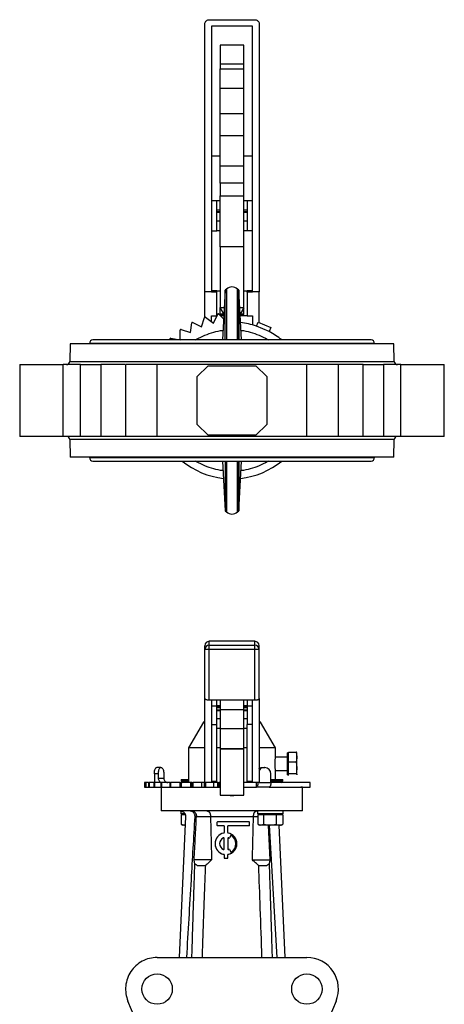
# Model space of a CAD drawing. Header units: millimetres. Extents: x 438 to 1493, y -117 to 773.
# Tile 6 of 26: x 797 to 993, y 321 to 773. Entities that reach past the tile are written whole.
import ezdxf

# ---------------------------------------------------------------- set-up
doc = ezdxf.new("R2010")
doc.units = ezdxf.units.MM

msp = doc.modelspace()

# ---------------------------------------------------------------- linework, layer by layer
at = {"color": 7, "linetype": 'Continuous', "lineweight": 25}
for p, q in [((882.35, 648.35), (882.35, 771.35)), ((884.35, 773.35), (905.35, 773.35)), ((904.35, 770.35), (885.35, 770.35)), ((885.35, 770.35), (885.35, 648.35)), ((904.35, 648.35), (904.35, 770.35)), ((907.35, 771.35), (907.35, 648.35)), ((900.35, 761.68), (889.35, 761.68)), ((889.35, 761.68), (889.35, 753)), ((900.35, 753), (900.35, 761.68)), ((889.35, 753), (900.35, 753)), ((889.35, 753), (889.35, 750.83)), ((900.35, 750.83), (900.35, 753)), ((889.35, 750.83), (900.35, 750.83)), ((889.35, 741.7), (889.35, 750.83)), ((900.35, 741.7), (900.35, 750.83)), ((900.35, 741.7), (889.35, 741.7)), ((889.35, 730.07), (889.35, 741.7)), ((900.35, 730.07), (900.35, 741.7)), ((900.35, 730.07), (889.35, 730.07)), ((889.35, 720), (889.35, 730.07)), ((900.35, 720), (900.35, 730.07)), ((900.35, 720), (889.35, 720)), ((889.35, 706.02), (889.35, 720)), ((900.35, 706.02), (900.35, 720)), ((900.35, 706.02), (889.35, 706.02)), ((889.35, 698.21), (889.35, 706.02)), ((900.35, 698.21), (900.35, 706.02)), ((900.35, 698.21), (889.35, 698.21)), ((889.35, 698.21), (889.35, 692.33)), ((900.35, 692.33), (900.35, 698.21)), ((889.35, 692.33), (900.35, 692.33)), ((889.35, 668.95), (889.35, 692.33)), ((900.35, 668.95), (900.35, 692.33)), ((885.35, 690.33), (887.85, 690.33)), ((887.85, 676.37), (887.85, 690.33)), ((887.85, 690.33), (889.35, 690.33)), ((900.35, 690.33), (901.85, 690.33)), ((901.85, 690.33), (904.35, 690.33)), ((901.85, 690.33), (901.85, 676.37)), ((889.35, 685.85), (887.85, 685.85)), ((887.85, 685.25), (889.35, 685.25)), ((887.85, 684.97), (889.35, 684.97)), ((901.85, 685.85), (900.35, 685.85)), ((900.35, 685.25), (901.85, 685.25)), ((900.35, 684.97), (901.85, 684.97)), ((887.85, 680.85), (889.35, 680.85)), ((900.35, 680.85), (901.85, 680.85)), ((885.35, 676.37), (887.85, 676.37)), ((889.35, 676.37), (887.85, 676.37)), ((901.85, 676.37), (900.35, 676.37)), ((904.35, 676.37), (901.85, 676.37)), ((900.35, 668.95), (889.35, 668.95)), ((889.35, 668.95), (889.35, 641.09)), ((900.35, 641.09), (900.35, 668.95)), ((882.35, 636.68), (882.35, 648.35)), ((885.35, 648.35), (882.35, 648.35)), ((887.85, 648.68), (885.35, 648.68)), ((885.35, 648.17), (885.35, 648.35)), ((887.85, 648.17), (885.35, 648.17)), ((887.85, 648.17), (887.85, 648.68)), ((887.85, 648.68), (889.35, 648.68)), ((887.85, 637.24), (887.85, 648.17)), ((891.73, 649.05), (890.5, 626.17)), ((892.25, 649.55), (891.72, 649.05)), ((892.35, 649.55), (892.25, 649.55)), ((892.35, 649.55), (892.35, 626.17)), ((897.51, 649.55), (897.35, 649.55)), ((897.35, 626.17), (897.35, 649.55)), ((897.99, 649.05), (897.45, 649.55)), ((899.2, 626.17), (897.98, 649.05)), ((900.35, 648.68), (901.85, 648.68)), ((904.35, 648.68), (901.85, 648.68)), ((901.85, 648.17), (901.85, 648.68)), ((901.85, 648.17), (901.85, 637.24)), ((904.35, 648.17), (901.85, 648.17)), ((904.35, 648.35), (904.35, 648.17)), ((907.35, 648.35), (904.35, 648.35)), ((907.35, 634.19), (907.35, 648.35)), ((886.31, 633.93), (888.32, 638.01)), ((888.81, 638.08), (891.02, 635.81)), ((889.35, 641.09), (891.3, 641.09)), ((889.35, 640.88), (889.35, 641.09)), ((889.35, 640.88), (891.13, 637.92)), ((889.35, 640.79), (889.35, 640.88)), ((889.35, 640.79), (891.03, 638)), ((889.35, 638), (889.35, 640.79)), ((891.03, 638), (889.35, 638)), ((889.35, 638), (889.35, 637.89)), ((891.13, 637.84), (891.03, 638)), ((898.41, 641.09), (900.35, 641.09)), ((898.58, 637.92), (900.35, 640.88)), ((898.68, 638), (898.58, 637.84)), ((900.35, 640.79), (898.68, 638)), ((900.35, 638), (898.68, 638)), ((900.35, 640.88), (900.35, 641.09)), ((900.35, 640.79), (900.35, 640.88)), ((900.35, 638), (900.35, 640.79)), ((900.35, 637.89), (900.35, 638)), ((875.74, 629.55), (876.39, 634.05)), ((876.83, 634.27), (880.85, 632.15)), ((880.85, 632.15), (882.2, 636.5)), ((882.67, 636.65), (886.31, 633.93)), ((885.35, 637.24), (887.85, 637.24)), ((885.35, 634.64), (885.35, 637.24)), ((887.95, 637.24), (887.85, 637.24)), ((889.35, 637.89), (891.09, 637.89)), ((891.09, 637.24), (889.63, 637.24)), ((898.61, 637.89), (900.35, 637.89)), ((901.85, 637.24), (898.61, 637.24)), ((901.85, 637.24), (904.35, 637.24)), ((904.35, 637.24), (904.35, 633.07)), ((906.15, 632.53), (906.94, 634.37)), ((906.94, 634.37), (912.72, 631.88)), ((871.09, 626.17), (871.03, 630.72)), ((871.43, 631.01), (875.74, 629.55)), ((911.93, 630.04), (906.15, 632.53)), ((912.72, 631.88), (911.93, 630.04)), ((829.35, 624.6), (829.35, 624.35)), ((958.79, 626.17), (830.92, 626.17)), ((866.34, 626.17), (866.26, 626.59)), ((866.61, 626.94), (871.09, 626.17)), ((960.35, 624.35), (960.35, 624.6)), ((820.35, 624.35), (820.21, 616.32)), ((969.35, 624.35), (820.35, 624.35)), ((969.49, 616.32), (969.35, 624.35)), ((797.2, 614.85), (797.2, 581.85)), ((817.25, 581.85), (817.25, 614.85)), ((825.15, 614.85), (817.25, 614.85)), ((825.15, 581.85), (825.15, 614.85)), ((834.52, 614.85), (834.52, 581.85)), ((845.91, 614.85), (845.91, 581.85)), ((860.41, 581.85), (860.41, 614.85)), ((929.3, 614.85), (860.41, 614.85)), ((878.85, 609.35), (883.85, 614.35)), ((883.85, 614.35), (905.85, 614.35)), ((905.85, 614.35), (910.85, 609.35)), ((929.3, 581.85), (929.3, 614.85)), ((943.8, 581.85), (943.8, 614.85)), ((955.18, 581.85), (955.18, 614.85)), ((964.55, 614.85), (964.55, 581.85)), ((972.45, 614.85), (964.55, 614.85)), ((972.45, 581.85), (972.45, 614.85)), ((992.5, 581.85), (992.5, 614.85)), ((878.85, 587.35), (878.85, 609.35)), ((910.85, 609.35), (910.85, 587.35)), ((883.85, 582.35), (878.85, 587.35)), ((910.85, 587.35), (905.85, 582.35)), ((825.15, 581.85), (817.25, 581.85)), ((818.35, 581.85), (818.35, 581.85)), ((820.21, 580.38), (820.35, 572.35)), ((929.3, 581.85), (860.41, 581.85)), ((905.85, 582.35), (883.85, 582.35)), ((972.45, 581.85), (964.55, 581.85)), ((969.35, 572.35), (969.49, 580.38)), ((971.35, 581.85), (971.35, 581.85)), ((969.35, 572.35), (820.35, 572.35)), ((829.35, 572.35), (829.35, 572.1)), ((830.92, 570.53), (958.79, 570.53)), ((890.5, 570.53), (891.73, 547.64)), ((892.35, 570.53), (892.35, 547.15)), ((897.35, 547.15), (897.35, 570.53)), ((897.98, 547.64), (899.2, 570.53)), ((960.35, 572.1), (960.35, 572.35)), ((891.72, 547.65), (892.25, 547.15)), ((897.45, 547.15), (897.99, 547.65)), ((892.25, 547.15), (892.35, 547.15)), ((897.35, 547.15), (897.51, 547.15)), ((905.35, 487.68), (884.35, 487.68)), ((884.35, 483.92), (884.35, 485.91)), ((884.35, 485.91), (905.35, 485.91)), ((905.35, 483.92), (905.35, 485.91)), ((884.35, 483.92), (882.35, 483.92)), ((882.35, 461.37), (882.35, 483.92)), ((884.35, 460.73), (884.35, 483.92)), ((905.35, 483.92), (884.35, 483.92)), ((907.35, 483.92), (905.35, 483.92)), ((905.35, 460.73), (905.35, 483.92)), ((907.35, 461.37), (907.35, 483.92)), ((882.35, 422.73), (882.35, 461.37)), ((884.35, 460.73), (905.35, 460.73)), ((885.35, 460.73), (885.35, 422.73)), ((885.35, 458.11), (887.85, 458.11)), ((887.85, 458.11), (887.85, 460.73)), ((887.85, 458.12), (889.35, 458.12)), ((887.85, 449.44), (887.85, 458.11)), ((887.85, 457.84), (889.35, 457.84)), ((887.85, 457.24), (889.35, 457.24)), ((889.35, 460.71), (889.35, 456.4)), ((900.35, 456.4), (900.35, 460.71)), ((900.35, 458.12), (901.85, 458.12)), ((900.35, 457.84), (901.85, 457.84)), ((900.35, 457.24), (901.85, 457.24)), ((901.85, 460.73), (901.85, 458.11)), ((901.85, 458.11), (904.35, 458.11)), ((901.85, 458.11), (901.85, 449.44)), ((904.35, 422.73), (904.35, 460.73)), ((907.35, 461.37), (907.35, 422.73)), ((889.35, 456.04), (887.85, 456.04)), ((887.85, 455.9), (889.35, 455.9)), ((889.35, 456.4), (900.35, 456.4)), ((889.35, 456.4), (889.35, 447.55)), ((900.35, 447.55), (900.35, 456.4)), ((901.85, 456.04), (900.35, 456.04)), ((900.35, 455.9), (901.85, 455.9)), ((881.71, 450.49), (874.85, 438.73)), ((885.35, 449.44), (887.85, 449.44)), ((889.35, 452.06), (887.85, 452.06)), ((887.85, 423.29), (887.85, 449.44)), ((901.85, 452.06), (900.35, 452.06)), ((904.35, 449.44), (901.85, 449.44)), ((901.85, 423.29), (901.85, 449.44)), ((914.85, 438.73), (908, 450.49)), ((887.85, 447.74), (888.3, 447.74)), ((888.3, 447.74), (889.32, 447.79)), ((889.35, 447.55), (900.35, 447.55)), ((889.35, 447.55), (889.35, 438.4)), ((900.35, 438.4), (900.35, 447.55)), ((900.38, 447.79), (901.41, 447.74)), ((901.41, 447.74), (901.85, 447.74)), ((874.85, 438.73), (874.85, 422.73)), ((882.35, 438.73), (874.85, 438.73)), ((889.35, 438.73), (887.85, 438.73)), ((889.35, 438.4), (900.35, 438.4)), ((889.35, 438.4), (889.35, 438.33)), ((889.35, 438.33), (900.35, 438.33)), ((900.35, 438.29), (889.35, 438.29)), ((889.35, 438.29), (889.35, 416.99)), ((901.85, 438.73), (900.35, 438.73)), ((900.35, 438.33), (900.35, 438.4)), ((900.35, 416.99), (900.35, 438.29)), ((914.85, 438.73), (907.35, 438.73)), ((914.85, 434.38), (914.85, 438.73)), ((920.36, 434.38), (914.85, 434.38)), ((920.86, 436.38), (920.36, 436.38)), ((920.36, 426.38), (920.36, 436.38)), ((920.86, 434.55), (920.86, 436.79)), ((920.86, 436.79), (924.29, 436.79)), ((920.86, 432.32), (920.86, 434.55)), ((924.29, 436.79), (924.74, 434.55)), ((924.74, 434.55), (924.74, 436.38)), ((924.74, 429.62), (924.74, 434.55)), ((920.86, 429.62), (920.86, 432.32)), ((920.86, 432.32), (924.29, 432.32)), ((924.29, 432.32), (924.74, 429.62)), ((859.14, 426.73), (859.14, 422.73)), ((861.02, 426.73), (859.14, 426.73)), ((862.16, 429.73), (860.27, 429.73)), ((861.02, 424.73), (861.02, 426.73)), ((862.16, 429.73), (862.17, 429.73)), ((863.54, 426.73), (863.54, 424.73)), ((908.96, 429.73), (909.69, 429.73)), ((909.69, 429.73), (909.97, 429.73)), ((912.72, 422.73), (912.72, 426.73)), ((914.85, 428.38), (920.36, 428.38)), ((914.85, 424.23), (914.85, 428.38)), ((920.36, 426.38), (920.86, 426.38)), ((920.86, 426.92), (920.86, 429.62)), ((920.86, 426.92), (924.29, 426.92)), ((920.86, 426.45), (920.86, 426.92)), ((920.86, 425.98), (920.86, 426.45)), ((924.7, 426.32), (924.74, 426.38)), ((924.74, 426.45), (924.71, 426.34)), ((924.74, 426.45), (924.74, 429.62)), ((854.54, 422.73), (854.54, 420.73)), ((854.54, 422.73), (854.66, 422.73)), ((854.66, 422.73), (854.66, 420.73)), ((855.03, 422.73), (854.66, 422.73)), ((855.03, 422.73), (855.03, 420.73)), ((855.03, 422.73), (855.2, 422.73)), ((855.2, 422.73), (855.2, 420.73)), ((856.5, 422.73), (855.2, 422.73)), ((856.5, 422.73), (856.5, 420.73)), ((856.5, 422.73), (856.71, 422.73)), ((856.71, 422.73), (856.71, 420.73)), ((858.9, 422.73), (856.71, 422.73)), ((858.9, 422.73), (858.9, 420.73)), ((858.9, 422.73), (859.16, 422.73)), ((859.16, 422.73), (859.16, 420.73)), ((862.18, 422.73), (859.16, 422.73)), ((861.02, 424.73), (863.54, 424.73)), ((862.18, 422.73), (862.18, 420.73)), ((862.18, 422.73), (862.48, 422.73)), ((862.48, 422.73), (862.48, 420.73)), ((866.26, 422.73), (862.48, 422.73)), ((866.26, 422.73), (866.26, 420.73)), ((866.26, 422.73), (866.61, 422.73)), ((866.61, 422.73), (866.61, 420.73)), ((871.03, 422.73), (866.61, 422.73)), ((871.03, 420.73), (871.03, 422.73)), ((871.03, 422.73), (871.43, 422.73)), ((871.43, 422.73), (871.43, 420.73)), ((875.74, 422.73), (871.43, 422.73)), ((871.53, 424.23), (871.53, 423.58)), ((871.53, 424.23), (874.85, 424.23)), ((871.53, 423.58), (872.38, 422.73)), ((871.53, 423.58), (874.85, 423.58)), ((875.74, 422.73), (875.74, 420.73)), ((876.39, 422.73), (875.74, 422.73)), ((876.39, 420.73), (876.39, 422.73)), ((876.39, 422.73), (876.83, 422.73)), ((876.83, 422.73), (876.83, 420.73)), ((880.85, 422.73), (876.83, 422.73)), ((880.85, 422.73), (880.85, 420.73)), ((882.2, 422.73), (880.85, 422.73)), ((882.2, 420.73), (882.2, 422.73)), ((882.2, 422.73), (882.35, 422.73)), ((885.35, 422.73), (882.35, 422.73)), ((882.67, 422.73), (882.67, 420.73)), ((887.85, 423.29), (885.35, 423.29)), ((887.85, 422.73), (885.35, 422.73)), ((886.31, 422.73), (886.31, 420.73)), ((887.85, 422.73), (887.85, 423.29)), ((888.32, 422.73), (887.85, 422.73)), ((888.32, 420.73), (888.32, 422.73)), ((888.32, 422.73), (888.81, 422.73)), ((888.81, 422.73), (888.81, 420.73)), ((889.35, 422.73), (888.81, 422.73)), ((901.75, 422.73), (900.33, 422.73)), ((904.35, 423.29), (901.85, 423.29)), ((901.85, 422.73), (901.85, 423.29)), ((904.35, 422.73), (901.85, 422.73)), ((907.35, 422.73), (904.35, 422.73)), ((906.15, 420.73), (906.15, 422.73)), ((912.72, 424.23), (918.18, 424.23)), ((912.72, 423.58), (918.18, 423.58)), ((930.85, 422.73), (912.72, 422.73)), ((917.33, 422.73), (918.18, 423.58)), ((918.18, 423.58), (918.18, 424.23)), ((930.85, 420.73), (930.85, 422.73)), ((854.54, 420.73), (854.66, 420.73)), ((854.66, 420.73), (855.03, 420.73)), ((855.03, 420.73), (855.2, 420.73)), ((855.2, 420.73), (856.5, 420.73)), ((856.5, 420.73), (856.71, 420.73)), ((856.71, 420.73), (858.9, 420.73)), ((858.9, 420.73), (859.16, 420.73)), ((859.16, 420.73), (862.18, 420.73)), ((862.18, 420.73), (862.48, 420.73)), ((862.35, 420.73), (862.35, 409.73)), ((862.48, 420.73), (866.26, 420.73)), ((866.26, 420.73), (866.61, 420.73)), ((866.61, 420.73), (871.03, 420.73)), ((871.03, 420.73), (871.43, 420.73)), ((871.43, 420.73), (875.74, 420.73)), ((875.74, 420.73), (876.39, 420.73)), ((876.39, 420.73), (876.83, 420.73)), ((876.83, 420.73), (880.85, 420.73)), ((880.85, 420.73), (882.2, 420.73)), ((882.2, 420.73), (882.67, 420.73)), ((882.67, 420.73), (886.31, 420.73)), ((886.31, 420.73), (888.32, 420.73)), ((888.32, 420.73), (888.81, 420.73)), ((888.81, 420.73), (889.35, 420.73)), ((889.35, 416.99), (900.35, 416.99)), ((889.35, 416.98), (889.35, 416.99)), ((889.35, 416.98), (894.03, 416.85)), ((894.03, 416.85), (895.68, 416.85)), ((895.68, 416.85), (900.35, 416.98)), ((900.35, 420.73), (906.15, 420.73)), ((900.35, 416.98), (900.35, 416.99)), ((911.93, 420.73), (906.15, 420.73)), ((911.93, 420.73), (926.17, 420.73)), ((926.17, 420.73), (928.69, 420.73)), ((927.35, 409.73), (927.35, 420.73)), ((928.69, 420.73), (930.85, 420.73)), ((871.28, 409.73), (871.28, 408.43)), ((873.14, 408.43), (871.28, 408.43)), ((872.71, 407.93), (871.41, 407.93)), ((871.41, 407.93), (871.41, 403.68)), ((872.18, 408.43), (872.18, 407.93)), ((873.41, 407.93), (872.71, 407.93)), ((878.5, 407.23), (884.94, 407.23)), ((906.63, 409.73), (906.63, 408.43)), ((918.43, 408.43), (906.63, 408.43)), ((908.07, 407.93), (906.77, 407.93)), ((906.77, 407.93), (906.77, 403.68)), ((907.53, 408.43), (907.53, 407.93)), ((909.37, 407.93), (908.07, 407.93)), ((912.26, 407.93), (909.37, 407.93)), ((909.37, 407.93), (909.37, 403.68)), ((915.14, 407.93), (912.26, 407.93)), ((915.14, 407.93), (915.14, 403.68)), ((916.72, 407.93), (915.14, 407.93)), ((918.3, 407.93), (916.72, 407.93)), ((917.53, 407.93), (917.53, 408.43)), ((918.3, 407.93), (918.3, 403.68)), ((918.43, 408.43), (918.43, 409.73)), ((918.69, 409.73), (918.43, 409.71)), ((873.52, 407.12), (870.57, 342.38)), ((871.41, 403.68), (872.71, 403.23)), ((871.55, 403.59), (872.18, 403.23)), ((872.71, 403.23), (872.18, 403.23)), ((873.34, 403.23), (872.71, 403.23)), ((904.76, 407.1), (884.95, 407.1)), ((887.92, 404.47), (887.92, 403.23)), ((887.92, 403.23), (887.92, 403.17)), ((902.72, 404.68), (888.13, 404.68)), ((888.13, 403.02), (891.05, 403.02)), ((888.13, 403.02), (888.13, 402.97)), ((888.13, 402.97), (891.05, 402.97)), ((891.05, 403.02), (891.05, 402.97)), ((891.26, 402.81), (891.26, 399.79)), ((892.92, 399.79), (892.92, 402.81)), ((893.13, 403.02), (902.72, 403.02)), ((893.13, 403.02), (893.13, 402.97)), ((893.13, 402.97), (902.72, 402.97)), ((902.72, 403.02), (902.72, 402.97)), ((902.92, 403.23), (902.92, 404.47)), ((902.92, 403.23), (902.92, 403.17)), ((906.77, 403.68), (908.07, 403.23)), ((906.91, 403.59), (907.53, 403.23)), ((908.07, 403.23), (907.53, 403.23)), ((912.26, 403.23), (908.07, 403.23)), ((909.37, 403.68), (912.26, 403.23)), ((911.42, 403.23), (912.28, 387.23)), ((915.65, 342.38), (912.07, 403.23)), ((916.72, 403.23), (912.26, 403.23)), ((916.37, 403.23), (919.13, 342.38)), ((917.53, 403.23), (916.72, 403.23)), ((917.53, 403.23), (918.16, 403.59)), ((918.3, 403.68), (918.14, 403.62)), ((894.28, 398.48), (893.65, 397.39)), ((894.28, 398.42), (893.65, 397.34)), ((894.28, 398.48), (894.28, 398.42)), ((894.57, 398.55), (894.57, 398.49)), ((887.09, 394.7), (887.09, 394.64)), ((890.97, 397.38), (890.97, 397.33)), ((891.26, 392.2), (891.26, 397.19)), ((892.92, 397.19), (892.92, 392.2)), ((893.21, 397.38), (893.21, 397.33)), ((893.38, 397.31), (893.38, 397.26)), ((893.65, 397.39), (893.65, 397.34)), ((897.09, 394.64), (897.09, 394.7)), ((891.09, 389.8), (891.09, 389.75)), ((891.26, 389.6), (891.26, 388.25)), ((892.92, 388.25), (892.92, 389.6)), ((893.09, 389.8), (893.09, 389.75)), ((893.65, 392), (894.28, 390.92)), ((878.79, 384.73), (882.59, 384.73)), ((882.73, 384.73), (882.59, 384.73)), ((891.26, 388.25), (891.26, 388.19)), ((891.47, 388.04), (892.72, 388.04)), ((891.47, 388.04), (891.47, 387.99)), ((891.47, 387.99), (892.72, 387.99)), ((892.72, 388.04), (892.72, 387.99)), ((892.92, 388.25), (892.92, 388.19)), ((907.12, 384.73), (906.98, 384.73)), ((907.12, 384.73), (910.93, 384.73)), ((860.41, 342.38), (881.07, 342.38)), ((881.07, 342.38), (908.64, 342.38)), ((908.64, 342.38), (929.3, 342.38)), ((850.29, 314.43), (847.02, 322.33)), ((942.69, 322.33), (939.42, 314.43))]:
    msp.add_line(p, q, dxfattribs=at)
at = {"color": 8, "linetype": 'Continuous', "lineweight": 25}
for p, q in [((885.35, 710.8), (889.35, 710.8)), ((900.35, 710.8), (904.35, 710.8)), ((960.35, 624.6), (829.35, 624.6)), ((820.21, 616.32), (969.49, 616.32)), ((969.49, 580.38), (820.21, 580.38)), ((829.35, 572.1), (960.35, 572.1)), ((884.35, 485.91), (884.35, 487.68)), ((905.35, 485.91), (905.35, 487.68)), ((882.35, 450.49), (881.71, 450.49)), ((908, 450.49), (907.35, 450.49)), ((907.35, 422.73), (912.72, 422.73)), ((904.76, 407.23), (906.77, 407.23))]:
    msp.add_line(p, q, dxfattribs=at)
at = {"color": 7, "linetype": 'Continuous', "lineweight": 25, "flags": 128}
for points in [[(906.15, 420.73), (906.3, 420.77), (906.45, 420.88), (906.59, 421.07), (906.71, 421.32), (906.8, 421.62), (906.88, 421.97), (906.92, 422.34), (906.94, 422.73)], [(912.72, 422.73), (912.71, 422.34), (912.66, 421.97), (912.59, 421.62), (912.49, 421.32), (912.37, 421.07), (912.23, 420.88), (912.09, 420.77), (911.93, 420.73)]]:
    msp.add_lwpolyline(points, dxfattribs=at)
at = {"color": 7, "linetype": 'Continuous', "lineweight": 25}
for centre in [(860.41, 327.88), (929.3, 327.88)]:
    msp.add_circle(centre, 7, dxfattribs=at)
for centre, radius, start, end in [((894.85, 646.92), 3.63, 46.3972, 133.6028), ((888.59, 637.87), 0.3, 44.2659, 153.7341), ((876.69, 634), 0.3, 62.2659, 171.7341), ((882.49, 636.41), 0.3, 53.2659, 162.7341), ((894.85, 598.35), 36, 71.7197, 83.741), ((871.33, 630.72), 0.3, 71.2659, 180.7341), ((894.85, 598.35), 36, 50.5956, 61.6801), ((830.92, 624.6), 1.57, 90, 180), ((866.56, 626.64), 0.3, 80.2659, 189.7341), ((958.79, 624.6), 1.57, 0, 90), ((818.71, 616.35), 1.5, 270, 359), ((970.99, 616.35), 1.5, 181, 270), ((818.71, 580.35), 1.5, 1, 90), ((970.99, 580.35), 1.5, 90, 179), ((830.92, 572.1), 1.57, 180, 270), ((894.85, 598.35), 36, 230.5956, 263.741), ((894.85, 598.35), 36, 276.259, 309.4044), ((958.79, 572.1), 1.57, 270, 0), ((894.85, 549.77), 3.63, 226.3972, 313.6028), ((884.35, 485.68), 2, 90, 180), ((884.35, 483.92), 2, 89.8668, 179.8662), ((905.35, 485.68), 2, 0, 90), ((905.36, 483.92), 2, 0.1338, 90.1332), ((882.14, 450.24), 0.5, 90, 149.7436), ((907.56, 450.24), 0.5, 30.2564, 90), ((909.75, 427), 2.73, 91.1449, 151.1511), ((909.84, 426.85), 2.89, 357.6693, 87.4622), ((888.13, 404.47), 0.208, 89.9617, 179.9616), ((888.13, 403.23), 0.208, 180.0384, 270.0383), ((888.13, 403.17), 0.208, 180.0384, 270.0383), ((891.05, 402.81), 0.208, 0.0384, 90.0383), ((891.05, 402.76), 0.208, 0.0384, 90.0383), ((893.13, 402.81), 0.208, 89.9617, 179.9616), ((893.13, 402.76), 0.208, 89.9617, 179.9616), ((902.72, 404.47), 0.208, 0.0384, 90.0383), ((902.72, 403.23), 0.208, 269.9617, 359.9616), ((902.72, 403.17), 0.208, 269.9617, 359.9616), ((892.08, 394.7), 4.99, 101.4778, 258.5222), ((891.05, 399.79), 0.208, 281.4901, 359.9717), ((893.13, 399.79), 0.208, 180.0283, 258.5099), ((892.1, 394.7), 4.99, 281.4778, 78.5222), ((894.46, 398.37), 0.208, 57.2997, 149.9358), ((894.46, 398.32), 0.208, 57.2997, 149.9358), ((892.1, 394.7), 4.57, 302.6701, 57.3299), ((892.1, 394.64), 4.58, 0.0128, 57.3223), ((892.09, 394.65), 5, 180.0306, 258.5076), ((892.09, 394.7), 2.91, 112.557, 247.443), ((892.09, 394.64), 2.91, 112.5686, 179.9805), ((891.05, 397.19), 0.208, 0.058, 112.6326), ((891.05, 397.14), 0.208, 0.058, 112.6326), ((893.13, 397.19), 0.208, 67.3674, 179.942), ((893.13, 397.14), 0.208, 67.3674, 179.942), ((892.1, 394.65), 4.99, 281.4881, 359.9737), ((892.09, 394.69), 2.92, 63.853, 67.4074), ((892.09, 394.64), 2.92, 63.853, 67.4074), ((893.47, 397.5), 0.208, 243.8427, 329.9372), ((893.47, 397.45), 0.208, 243.8427, 329.9372), ((891.05, 392.2), 0.208, 247.3674, 359.942), ((891.05, 389.6), 0.208, 0.0283, 78.5099), ((891.05, 389.55), 0.208, 0.0283, 78.5099), ((893.13, 392.2), 0.208, 180.058, 292.6326), ((893.13, 389.6), 0.208, 101.4901, 179.9717), ((893.13, 389.55), 0.208, 101.4901, 179.9717), ((892.09, 394.7), 2.92, 292.5926, 296.147), ((893.47, 391.89), 0.208, 30.0628, 116.1573), ((894.46, 391.02), 0.208, 210.0642, 302.7003), ((891.47, 388.25), 0.208, 180.0384, 270.0383), ((891.47, 388.19), 0.208, 180.0384, 270.0383), ((892.72, 388.25), 0.208, 269.9617, 359.9616), ((892.72, 388.19), 0.208, 269.9617, 359.9616), ((929.3, 327.88), 14.5, 337.5, 90)]:
    msp.add_arc(centre, radius, start, end, dxfattribs=at)
for points, knots in [([(882.35, 771.35), (882.38, 771.58), (882.43, 772.05), (882.8, 772.67), (883.34, 773.12), (883.9, 773.33), (884.24, 773.34), (884.35, 773.35)], [0, 0, 0, 0, 0.227979, 0.456102, 0.679476, 0.892407, 1, 1, 1, 1]), ([(905.35, 773.35), (905.57, 773.33), (906, 773.29), (906.58, 772.97), (907.04, 772.49), (907.31, 771.93), (907.34, 771.53), (907.35, 771.35)], [0, 0, 0, 0, 0.201852, 0.403542, 0.609736, 0.825678, 1, 1, 1, 1]), ([(891.73, 626.17), (891.73, 626.63), (891.73, 628.63), (891.73, 631.84), (891.73, 635.72), (891.73, 639.15), (891.73, 642.14), (891.73, 644.62), (891.73, 646.59), (891.73, 647.99), (891.73, 648.88), (891.73, 648.99), (891.73, 649.05)], [0, 0, 0, 0, 0.03271, 0.140187, 0.247664, 0.355141, 0.462618, 0.570095, 0.677572, 0.785049, 0.892526, 1, 1, 1, 1]), ([(892.25, 649.55), (892.25, 649.49), (892.25, 649.38), (892.25, 648.48), (892.25, 647.06), (892.25, 645.08), (892.25, 642.57), (892.25, 639.56), (892.25, 636.09), (892.25, 632.17), (892.25, 628.84), (892.25, 626.73), (892.25, 626.17)], [0, 0, 0, 0, 0.106794, 0.213589, 0.320383, 0.427177, 0.533972, 0.640766, 0.74756, 0.854355, 0.961149, 1, 1, 1, 1]), ([(897.45, 649.54), (897.45, 649.49), (897.45, 649.38), (897.45, 648.48), (897.45, 647.06), (897.45, 645.08), (897.45, 642.57), (897.45, 639.56), (897.45, 636.09), (897.45, 632.17), (897.45, 628.84), (897.45, 626.73), (897.45, 626.17)], [0, 0, 0, 0, 0.104057, 0.2111786, 0.3183002, 0.4254218, 0.5325434, 0.639665, 0.7467866, 0.8539082, 0.9610298, 1, 1, 1, 1]), ([(897.98, 649.05), (897.98, 648.99), (897.98, 648.88), (897.98, 647.99), (897.98, 646.59), (897.98, 644.62), (897.98, 642.14), (897.98, 639.15), (897.98, 635.72), (897.98, 631.84), (897.98, 628.63), (897.98, 626.63), (897.98, 626.17)], [0, 0, 0, 0, 0.1074744, 0.2149513, 0.3224283, 0.4299052, 0.5373821, 0.644859, 0.752336, 0.8598129, 0.9672898, 1, 1, 1, 1]), ([(878.11, 626.17), (878.27, 626.28), (879.61, 627.18), (882.4, 628.44), (886.42, 629.8), (889.24, 630.48), (890.7, 630.58), (890.74, 630.58)], [0, 0, 0, 0, 0.0439735, 0.3595001, 0.6750267, 0.9905533, 1, 1, 1, 1]), ([(898.97, 630.58), (899.01, 630.58), (900.47, 630.48), (903.29, 629.8), (907.31, 628.44), (910.1, 627.18), (911.43, 626.28), (911.6, 626.17)], [0, 0, 0, 0, 0.009447, 0.324973, 0.6405, 0.956027, 1, 1, 1, 1]), ([(797.2, 614.85), (797.2, 614.85), (797.35, 614.85), (797.93, 614.85), (798.36, 614.85), (799.48, 614.85), (800.16, 614.85), (801.76, 614.85), (802.66, 614.85), (804.64, 614.85), (805.7, 614.85), (807.94, 614.85), (809.1, 614.85), (811.46, 614.85), (812.66, 614.85), (815.01, 614.85), (816.16, 614.85), (817.25, 614.85)], [0, 0, 0, 0, 0.125, 0.125, 0.25, 0.25, 0.375, 0.375, 0.5, 0.5, 0.625, 0.625, 0.75, 0.75, 0.875, 0.875, 1, 1, 1, 1]), ([(825.15, 614.85), (825.95, 614.85), (826.81, 614.85), (828.54, 614.85), (829.42, 614.85), (831.09, 614.85), (831.9, 614.85), (833.34, 614.85), (833.99, 614.85), (834.52, 614.85)], [0, 0, 0, 0, 0.25, 0.25, 0.5, 0.5, 0.75, 0.75, 1, 1, 1, 1]), ([(845.67, 614.85), (844, 614.85), (839.91, 614.85), (836.52, 614.85), (834.52, 614.85)], [0, 0, 0, 0, 0.410385, 1, 1, 1, 1]), ([(860.41, 614.85), (859.23, 614.85), (856.85, 614.85), (853.51, 614.85), (850.58, 614.85), (848.23, 614.85), (846.66, 614.85), (845.9, 614.85), (845.99, 614.85), (846.02, 614.85)], [0, 0, 0, 0, 0.156256, 0.312512, 0.468768, 0.625024, 0.781279, 0.937535, 1, 1, 1, 1]), ([(943.69, 614.85), (943.72, 614.85), (943.81, 614.85), (943.05, 614.85), (941.48, 614.85), (939.13, 614.85), (936.2, 614.85), (932.85, 614.85), (930.48, 614.85), (929.3, 614.85)], [0, 0, 0, 0, 0.062465, 0.218721, 0.374976, 0.531232, 0.687488, 0.843744, 1, 1, 1, 1]), ([(955.18, 614.85), (953.18, 614.85), (949.72, 614.85), (945.55, 614.85), (943.8, 614.85)], [0, 0, 0, 0, 0.577975, 1, 1, 1, 1]), ([(955.18, 614.85), (955.72, 614.85), (956.36, 614.85), (957.81, 614.85), (958.61, 614.85), (960.29, 614.85), (961.17, 614.85), (962.9, 614.85), (963.75, 614.85), (964.55, 614.85)], [0, 0, 0, 0, 0.25, 0.25, 0.5, 0.5, 0.75, 0.75, 1, 1, 1, 1]), ([(972.45, 614.85), (973.55, 614.85), (974.7, 614.85), (977.05, 614.85), (978.24, 614.85), (980.6, 614.85), (981.77, 614.85), (984, 614.85), (985.07, 614.85), (987.04, 614.85), (987.95, 614.85), (989.54, 614.85), (990.23, 614.85), (991.35, 614.85), (991.78, 614.85), (992.36, 614.85), (992.5, 614.85), (992.5, 614.85)], [0, 0, 0, 0, 0.125, 0.125, 0.25, 0.25, 0.375, 0.375, 0.5, 0.5, 0.625, 0.625, 0.75, 0.75, 0.875, 0.875, 1, 1, 1, 1]), ([(817.25, 581.85), (817.14, 581.85), (816.9, 581.85), (816.55, 581.85), (816.19, 581.85), (815.83, 581.85), (815.46, 581.85), (815.09, 581.85), (814.39, 581.85), (813.34, 581.85), (811.91, 581.85), (810.47, 581.85), (808.51, 581.85), (806.12, 581.85), (803.49, 581.85), (801.25, 581.85), (799.77, 581.85), (798.85, 581.85), (798.29, 581.85), (797.84, 581.85), (797.56, 581.85), (797.39, 581.85), (797.29, 581.85), (797.23, 581.85), (797.21, 581.85), (797.21, 581.85)], [0, 0, 0, 0, 0.013453, 0.026883, 0.040301, 0.053714, 0.067134, 0.080567, 0.094024, 0.143834, 0.193662, 0.245548, 0.297453, 0.40331, 0.509167, 0.612824, 0.712344, 0.759332, 0.806339, 0.853326, 0.900333, 0.925272, 0.950157, 0.975047, 1, 1, 1, 1]), ([(834.52, 581.85), (834.46, 581.85), (834.35, 581.85), (834.16, 581.85), (833.97, 581.85), (833.77, 581.85), (833.57, 581.85), (833.36, 581.85), (833.14, 581.85), (832.91, 581.85), (832.39, 581.85), (831.53, 581.85), (830.26, 581.85), (828.94, 581.85), (827.88, 581.85), (827.1, 581.85), (826.6, 581.85), (826.11, 581.85), (825.63, 581.85), (825.31, 581.85), (825.15, 581.85)], [0, 0, 0, 0, 0.027191, 0.054266, 0.081258, 0.1082, 0.135127, 0.162072, 0.189068, 0.216151, 0.243352, 0.371657, 0.500014, 0.628319, 0.756676, 0.805529, 0.854092, 0.90256, 0.951131, 1, 1, 1, 1]), ([(845.91, 581.85), (844.15, 581.85), (839.98, 581.85), (836.52, 581.85), (834.52, 581.85)], [0, 0, 0, 0, 0.422025, 1, 1, 1, 1]), ([(860.41, 581.85), (859.23, 581.85), (856.85, 581.85), (853.51, 581.85), (850.58, 581.85), (848.23, 581.85), (846.66, 581.85), (845.9, 581.85), (845.99, 581.85), (846.02, 581.85)], [0, 0, 0, 0, 0.156256, 0.312512, 0.468768, 0.625024, 0.781279, 0.937535, 1, 1, 1, 1]), ([(943.69, 581.85), (943.72, 581.85), (943.81, 581.85), (943.05, 581.85), (941.48, 581.85), (939.13, 581.85), (936.2, 581.85), (932.85, 581.85), (930.48, 581.85), (929.3, 581.85)], [0, 0, 0, 0, 0.062465, 0.218721, 0.374976, 0.531232, 0.687488, 0.843744, 1, 1, 1, 1]), ([(955.18, 581.85), (953.18, 581.85), (949.72, 581.85), (945.55, 581.85), (943.8, 581.85)], [0, 0, 0, 0, 0.577975, 1, 1, 1, 1]), ([(964.55, 581.85), (964.47, 581.85), (964.29, 581.85), (964.03, 581.85), (963.76, 581.85), (963.49, 581.85), (963.22, 581.85), (962.94, 581.85), (962.66, 581.85), (962.38, 581.85), (961.75, 581.85), (960.76, 581.85), (959.44, 581.85), (958.18, 581.85), (957.25, 581.85), (956.61, 581.85), (956.22, 581.85), (955.85, 581.85), (955.5, 581.85), (955.29, 581.85), (955.18, 581.85)], [0, 0, 0, 0, 0.027191, 0.054266, 0.081258, 0.1082, 0.135127, 0.162072, 0.189068, 0.216151, 0.243352, 0.371657, 0.500014, 0.628319, 0.756676, 0.805529, 0.854092, 0.90256, 0.951131, 1, 1, 1, 1]), ([(992.5, 581.85), (992.5, 581.85), (992.5, 581.85), (992.43, 581.85), (992.14, 581.85), (991.47, 581.85), (990.21, 581.85), (988.46, 581.85), (986.22, 581.85), (983.59, 581.85), (981.2, 581.85), (979.24, 581.85), (977.79, 581.85), (976.37, 581.85), (975.22, 581.85), (974.34, 581.85), (973.7, 581.85), (973.07, 581.85), (972.66, 581.85), (972.45, 581.85)], [0, 0, 0, 0, 0.008025, 0.057446, 0.106886, 0.20005, 0.293214, 0.391958, 0.494807, 0.599839, 0.704871, 0.756353, 0.807853, 0.857274, 0.906714, 0.930056, 0.953352, 0.97665, 1, 1, 1, 1]), ([(890.74, 566.12), (890.7, 566.12), (889.24, 566.21), (886.42, 566.9), (882.4, 568.25), (879.61, 569.52), (878.27, 570.42), (878.11, 570.53)], [0, 0, 0, 0, 0.009447, 0.324973, 0.6405, 0.956027, 1, 1, 1, 1]), ([(891.73, 570.53), (891.73, 570.07), (891.73, 568.07), (891.73, 564.86), (891.73, 560.98), (891.73, 557.54), (891.73, 554.56), (891.73, 552.08), (891.73, 550.11), (891.73, 548.7), (891.73, 547.81), (891.73, 547.7), (891.73, 547.65)], [0, 0, 0, 0, 0.03271, 0.140187, 0.247664, 0.355141, 0.462618, 0.570095, 0.677572, 0.785049, 0.892526, 1, 1, 1, 1]), ([(892.25, 570.53), (892.25, 569.97), (892.25, 567.86), (892.25, 564.53), (892.25, 560.61), (892.25, 557.14), (892.25, 554.13), (892.25, 551.62), (892.25, 549.64), (892.25, 548.22), (892.25, 547.32), (892.25, 547.21), (892.25, 547.15)], [0, 0, 0, 0, 0.038851, 0.145645, 0.25244, 0.359234, 0.466028, 0.572823, 0.679617, 0.786411, 0.893206, 1, 1, 1, 1]), ([(897.45, 570.53), (897.45, 569.97), (897.45, 567.86), (897.45, 564.53), (897.45, 560.61), (897.45, 557.14), (897.45, 554.13), (897.45, 551.62), (897.45, 549.64), (897.45, 548.22), (897.45, 547.32), (897.45, 547.21), (897.45, 547.15)], [0, 0, 0, 0, 0.0388511, 0.1456454, 0.2524398, 0.3592341, 0.4660284, 0.5728227, 0.679617, 0.7864114, 0.8932057, 1, 1, 1, 1]), ([(897.98, 570.53), (897.98, 570.07), (897.98, 568.07), (897.98, 564.86), (897.98, 560.98), (897.98, 557.54), (897.98, 554.56), (897.98, 552.08), (897.98, 550.12), (897.98, 548.69), (897.98, 547.88), (897.98, 547.55), (897.98, 547.65), (897.98, 547.65)], [0, 0, 0, 0, 0.03271, 0.140186, 0.247663, 0.355139, 0.462616, 0.570092, 0.677568, 0.785045, 0.892521, 0.999997, 1, 1, 1, 1]), ([(911.6, 570.53), (911.43, 570.42), (910.1, 569.52), (907.31, 568.25), (903.29, 566.9), (900.47, 566.21), (899.01, 566.12), (898.97, 566.12)], [0, 0, 0, 0, 0.043973, 0.3595, 0.675027, 0.990553, 1, 1, 1, 1]), ([(882.35, 483.92), (882.35, 484.49), (882.35, 485.52), (882.35, 485.58), (882.35, 485.6)], [0, 0, 0, 0, 0.552875, 1, 1, 1, 1]), ([(907.35, 483.92), (907.35, 484.49), (907.35, 485.52), (907.35, 485.58), (907.35, 485.6)], [0, 0, 0, 0, 0.552875, 1, 1, 1, 1]), ([(882.35, 461.37), (882.38, 461.3), (882.43, 461.15), (882.8, 460.95), (883.34, 460.81), (883.9, 460.74), (884.24, 460.73), (884.35, 460.73)], [0, 0, 0, 0, 0.227979, 0.456102, 0.679476, 0.892407, 1, 1, 1, 1]), ([(905.35, 460.73), (905.57, 460.74), (906, 460.75), (906.58, 460.86), (907.04, 461.01), (907.31, 461.19), (907.34, 461.31), (907.35, 461.37)], [0, 0, 0, 0, 0.201852, 0.403542, 0.609736, 0.825678, 1, 1, 1, 1]), ([(924.74, 436.32), (924.68, 436.44), (924.61, 436.6), (924.35, 436.75), (924.29, 436.79)], [0, 0, 0, 0, 0.788999, 1, 1, 1, 1]), ([(924.74, 434.55), (924.74, 434.5), (924.73, 433.75), (924.5, 433.01), (924.29, 432.32)], [0, 0, 0, 0, 0.0702006, 1, 1, 1, 1]), ([(914.85, 428.49), (914.85, 428.48), (914.86, 428.44), (914.82, 428.71), (914.75, 429.26), (914.67, 430.08), (914.64, 430.83), (914.64, 431.6), (914.65, 432.37), (914.72, 433.24), (914.79, 433.9), (914.85, 434.28), (914.85, 434.28), (914.85, 434.28)], [0, 0, 0, 0, 0.0353922, 0.1415636, 0.2481278, 0.3556873, 0.4633127, 0.5002308, 0.6068159, 0.7133731, 0.8206509, 0.92841, 1, 1, 1, 1]), ([(859.14, 426.73), (859.15, 427.07), (859.17, 427.74), (859.35, 428.64), (859.63, 429.32), (859.95, 429.68), (860.18, 429.72), (860.27, 429.73)], [0, 0, 0, 0, 0.214548, 0.429098, 0.643588, 0.857845, 1, 1, 1, 1]), ([(861.02, 426.73), (861.03, 427.07), (861.05, 427.74), (861.23, 428.64), (861.51, 429.32), (861.84, 429.68), (862.07, 429.72), (862.16, 429.73)], [0, 0, 0, 0, 0.214532, 0.429065, 0.643531, 0.857739, 1, 1, 1, 1]), ([(862.17, 429.73), (862.31, 429.7), (862.6, 429.63), (863.01, 429.12), (863.33, 428.36), (863.51, 427.52), (863.53, 426.96), (863.54, 426.73)], [0, 0, 0, 0, 0.2141044, 0.4282076, 0.6424333, 0.8570748, 1, 1, 1, 1]), ([(907.35, 429.16), (907.39, 429.2), (907.66, 429.47), (908.24, 429.67), (908.75, 429.71), (908.96, 429.73)], [0, 0, 0, 0, 0.092463, 0.638724, 1, 1, 1, 1]), ([(924.74, 429.62), (924.74, 429.56), (924.73, 428.64), (924.5, 427.75), (924.29, 426.92)], [0, 0, 0, 0, 0.070201, 1, 1, 1, 1]), ([(924.29, 426.92), (924.35, 426.89), (924.61, 426.73), (924.68, 426.58), (924.74, 426.45)], [0, 0, 0, 0, 0.211001, 1, 1, 1, 1]), ([(862.9, 422.73), (862.69, 422.75), (862.26, 422.8), (861.7, 423.14), (861.28, 423.65), (861.05, 424.21), (861.03, 424.58), (861.02, 424.73)], [0, 0, 0, 0, 0.214694, 0.429388, 0.644082, 0.858775, 1, 1, 1, 1]), ([(863.54, 424.73), (863.56, 424.51), (863.6, 424.06), (863.9, 423.46), (864.36, 423.01), (864.86, 422.77), (865.19, 422.74), (865.32, 422.73)], [0, 0, 0, 0, 0.214451, 0.428899, 0.643429, 0.858139, 1, 1, 1, 1]), ([(927.35, 420.73), (927.31, 420.73), (927.25, 420.73), (926.71, 420.73), (926.48, 420.73)], [0, 0, 0, 0, 0.581808, 1, 1, 1, 1]), ([(894.85, 409.73), (892.73, 409.73), (890.6, 409.73), (886.43, 409.73), (884.38, 409.73), (880.45, 409.73), (878.57, 409.73), (875.03, 409.73), (873.38, 409.73), (870.37, 409.73), (869.01, 409.73), (866.65, 409.73), (865.64, 409.73), (864.01, 409.73), (863.39, 409.73), (862.56, 409.73), (862.35, 409.73), (862.35, 409.73)], [0, 0, 0, 0, 0.125, 0.125, 0.25, 0.25, 0.375, 0.375, 0.5, 0.5, 0.625, 0.625, 0.75, 0.75, 0.875, 0.875, 1, 1, 1, 1]), ([(871.02, 409.73), (871.07, 409.73), (871.16, 409.73), (871.31, 409.72), (871.45, 409.7), (871.59, 409.67), (871.73, 409.63), (871.87, 409.58), (872.11, 409.49), (872.45, 409.3), (872.84, 408.97), (873.15, 408.57), (873.34, 408.19), (873.44, 407.87), (873.49, 407.62), (873.52, 407.37), (873.52, 407.2), (873.52, 407.12)], [0, 0, 0, 0, 0.036029, 0.071764, 0.107322, 0.142825, 0.178395, 0.214151, 0.250212, 0.375058, 0.500034, 0.62488, 0.749856, 0.812691, 0.874895, 0.937115, 1, 1, 1, 1]), ([(877.86, 407.09), (877.86, 407.14), (877.87, 407.23), (877.86, 407.38), (877.85, 407.52), (877.83, 407.67), (877.8, 407.81), (877.76, 407.95), (877.68, 408.2), (877.51, 408.55), (877.2, 408.96), (876.81, 409.29), (876.43, 409.5), (876.11, 409.62), (875.86, 409.68), (875.61, 409.72), (875.44, 409.73), (875.36, 409.73)], [0, 0, 0, 0, 0.035967, 0.071599, 0.107017, 0.142344, 0.177704, 0.213223, 0.249021, 0.374798, 0.499008, 0.623428, 0.749968, 0.812604, 0.874714, 0.936959, 1, 1, 1, 1]), ([(876.45, 409.73), (876.48, 409.73), (876.59, 409.73), (876.75, 409.71), (876.94, 409.66), (877.17, 409.57), (877.45, 409.42), (877.77, 409.14), (878.06, 408.79), (878.26, 408.41), (878.38, 408.07), (878.45, 407.8), (878.49, 407.51), (878.5, 407.33), (878.5, 407.23)], [0, 0, 0, 0, 0.03971, 0.119985, 0.187802, 0.242596, 0.377504, 0.491524, 0.623073, 0.741733, 0.808468, 0.873798, 0.937654, 1, 1, 1, 1]), ([(878.5, 407.11), (878.5, 407.13), (878.5, 407.17), (878.5, 407.21), (878.5, 407.23)], [0, 0, 0, 0, 0.502361, 1, 1, 1, 1]), ([(883.35, 409.73), (883.39, 409.73), (883.46, 409.73), (883.58, 409.71), (883.69, 409.69), (883.8, 409.65), (883.9, 409.6), (884, 409.54), (884.1, 409.47), (884.2, 409.39), (884.28, 409.31), (884.37, 409.21), (884.46, 409.08), (884.56, 408.92), (884.66, 408.72), (884.75, 408.5), (884.82, 408.27), (884.87, 408.02), (884.91, 407.76), (884.94, 407.5), (884.94, 407.32), (884.94, 407.23)], [0, 0, 0, 0, 0.046595, 0.092921, 0.138949, 0.18465, 0.229996, 0.274963, 0.319528, 0.363672, 0.407382, 0.450649, 0.493468, 0.558927, 0.623544, 0.687391, 0.750574, 0.813238, 0.875558, 0.937739, 1, 1, 1, 1]), ([(927.35, 409.73), (927.35, 409.73), (927.14, 409.73), (926.31, 409.73), (925.69, 409.73), (924.07, 409.73), (923.06, 409.73), (920.69, 409.73), (919.34, 409.73), (916.33, 409.73), (914.68, 409.73), (911.14, 409.73), (909.26, 409.73), (905.33, 409.73), (903.28, 409.73), (899.11, 409.73), (896.98, 409.73), (894.85, 409.73)], [0, 0, 0, 0, 0.125, 0.125, 0.25, 0.25, 0.375, 0.375, 0.5, 0.5, 0.625, 0.625, 0.75, 0.75, 0.875, 0.875, 1, 1, 1, 1]), ([(904.76, 407.23), (904.76, 407.28), (904.76, 407.39), (904.77, 407.54), (904.79, 407.69), (904.81, 407.84), (904.83, 407.98), (904.86, 408.13), (904.89, 408.27), (904.93, 408.4), (904.97, 408.53), (905.02, 408.66), (905.08, 408.78), (905.13, 408.89), (905.19, 409), (905.28, 409.14), (905.41, 409.3), (905.57, 409.45), (905.75, 409.58), (905.94, 409.67), (906.15, 409.72), (906.29, 409.73), (906.36, 409.73)], [0, 0, 0, 0, 0.035614, 0.07117, 0.106711, 0.142277, 0.177909, 0.213645, 0.249519, 0.285563, 0.321805, 0.35827, 0.394979, 0.431948, 0.469189, 0.506712, 0.585518, 0.665818, 0.747548, 0.830594, 0.914803, 1, 1, 1, 1]), ([(904.76, 407.1), (904.76, 407.12), (904.76, 407.17), (904.76, 407.21), (904.76, 407.23)], [0, 0, 0, 0, 0.498744, 1, 1, 1, 1]), ([(872.71, 403.23), (872.75, 403.23), (872.96, 403.23), (873.17, 403.34), (873.35, 403.43)], [0, 0, 0, 0, 0.144561, 1, 1, 1, 1]), ([(874.06, 342.38), (874.76, 354.27), (876.04, 375.83), (877.3, 397.4), (877.86, 407.09)], [0, 0, 0, 0, 0.551006, 1, 1, 1, 1]), ([(877.43, 387.23), (877.52, 388.92), (877.71, 392.27), (877.97, 397.27), (878.24, 402.21), (878.41, 405.48), (878.5, 407.11)], [0, 0, 0, 0, 0.254757, 0.506343, 0.754758, 1, 1, 1, 1]), ([(878.5, 407.11), (878.46, 407.1), (878.37, 407.1), (878.26, 407.1), (878.16, 407.1), (878.07, 407.09), (877.99, 407.09), (877.92, 407.09), (877.88, 407.09), (877.87, 407.09)], [0, 0, 0, 0, 0.144213, 0.287976, 0.431287, 0.574146, 0.716552, 0.858503, 1, 1, 1, 1]), ([(884.95, 407.1), (884.99, 405.49), (885.09, 402.23), (885.22, 397.3), (885.35, 392.29), (885.42, 388.93), (885.46, 387.23)], [0, 0, 0, 0, 0.243994, 0.491991, 0.743993, 1, 1, 1, 1]), ([(904.25, 387.23), (904.28, 388.93), (904.36, 392.29), (904.48, 397.3), (904.62, 402.23), (904.71, 405.49), (904.76, 407.1)], [0, 0, 0, 0, 0.256007, 0.508009, 0.756006, 1, 1, 1, 1]), ([(908.07, 403.23), (908.1, 403.23), (908.54, 403.24), (908.97, 403.47), (909.37, 403.68)], [0, 0, 0, 0, 0.070201, 1, 1, 1, 1]), ([(912.26, 403.23), (912.32, 403.23), (913.3, 403.24), (914.25, 403.47), (915.14, 403.68)], [0, 0, 0, 0, 0.070201, 1, 1, 1, 1]), ([(915.14, 403.68), (915.27, 403.61), (915.79, 403.35), (916.32, 403.28), (916.72, 403.23)], [0, 0, 0, 0, 0.257551, 1, 1, 1, 1]), ([(916.72, 403.23), (916.86, 403.24), (917.4, 403.26), (917.92, 403.5), (918.3, 403.68)], [0, 0, 0, 0, 0.268634, 1, 1, 1, 1]), ([(876.42, 342.38), (876.51, 345.41), (876.69, 351.38), (876.96, 360.22), (877.23, 368.82), (877.5, 377.19), (877.68, 382.68), (877.78, 385.39)], [0, 0, 0, 0, 0.211029, 0.416543, 0.616543, 0.811029, 1, 1, 1, 1]), ([(877.78, 385.39), (877.74, 385.56), (877.66, 385.93), (877.54, 386.55), (877.47, 386.99), (877.43, 387.23)], [0, 0, 0, 0, 0.2773304, 0.6107682, 1, 1, 1, 1]), ([(885.46, 387.23), (885.13, 387.23), (884.68, 387.23), (883.59, 387.23), (882.96, 387.23), (881.54, 387.23), (880.77, 387.23), (879.14, 387.23), (878.28, 387.23), (877.43, 387.23)], [0, 0, 0, 0, 0.25, 0.25, 0.5, 0.5, 0.75, 0.75, 1, 1, 1, 1]), ([(878.79, 384.73), (878.72, 384.77), (878.59, 384.84), (878.39, 384.97), (878.18, 385.1), (877.98, 385.24), (877.84, 385.34), (877.78, 385.39)], [0, 0, 0, 0, 0.190644, 0.385572, 0.5852, 0.7899, 1, 1, 1, 1]), ([(882.59, 384.73), (882.49, 382.21), (882.3, 377.03), (882, 369.02), (881.7, 360.54), (881.38, 351.62), (881.17, 345.51), (881.07, 342.38)], [0, 0, 0, 0, 0.178336, 0.367504, 0.567504, 0.778336, 1, 1, 1, 1]), ([(885.46, 387.23), (884.97, 386.77), (884.07, 385.93), (883.15, 385.11), (882.73, 384.73)], [0, 0, 0, 0, 0.5446994, 1, 1, 1, 1]), ([(906.98, 384.73), (906.78, 384.91), (906.36, 385.28), (905.7, 385.88), (904.99, 386.53), (904.5, 386.99), (904.25, 387.23)], [0, 0, 0, 0, 0.216325, 0.455087, 0.716307, 1, 1, 1, 1]), ([(904.25, 387.23), (904.58, 387.23), (905.03, 387.23), (906.11, 387.23), (906.75, 387.23), (908.17, 387.23), (908.94, 387.23), (910.57, 387.23), (911.42, 387.23), (912.28, 387.23)], [0, 0, 0, 0, 0.25, 0.25, 0.5, 0.5, 0.75, 0.75, 1, 1, 1, 1]), ([(908.64, 342.38), (908.38, 349.92), (907.89, 364.04), (907.37, 378.15), (907.12, 384.73)], [0, 0, 0, 0, 0.533963, 1, 1, 1, 1]), ([(911.93, 385.39), (911.85, 385.32), (911.68, 385.2), (911.43, 385.03), (911.18, 384.87), (911.01, 384.78), (910.93, 384.73)], [0, 0, 0, 0, 0.261682, 0.515116, 0.760967, 1, 1, 1, 1]), ([(912.28, 387.23), (912.25, 387.05), (912.19, 386.7), (912.1, 386.21), (912.01, 385.78), (911.96, 385.51), (911.93, 385.39)], [0, 0, 0, 0, 0.2972418, 0.5630805, 0.7973746, 1, 1, 1, 1]), ([(911.93, 385.39), (912.02, 382.69), (912.21, 377.2), (912.48, 368.85), (912.75, 360.25), (913.02, 351.4), (913.2, 345.41), (913.29, 342.38)], [0, 0, 0, 0, 0.188374, 0.382561, 0.582561, 0.788374, 1, 1, 1, 1]), ([(860.41, 342.38), (859.23, 342.38), (858.04, 342.23), (855.74, 341.66), (854.62, 341.23), (852.53, 340.11), (851.55, 339.42), (849.8, 337.83), (849.01, 336.92), (847.7, 334.95), (847.16, 333.88), (846.36, 331.65), (846.1, 330.48), (845.87, 328.12), (845.9, 326.93), (846.24, 324.58), (846.56, 323.43), (847.02, 322.33)], [0, 0, 0, 0, 0.125, 0.125, 0.25, 0.25, 0.375, 0.375, 0.5, 0.5, 0.625, 0.625, 0.75, 0.75, 0.875, 0.875, 1, 1, 1, 1])]:
    msp.add_open_spline(points, degree=3, knots=knots, dxfattribs=at)
msp.add_open_spline([(884.95, 407.1), (884.95, 407.15), (884.94, 407.19), (884.94, 407.23)], degree=3, dxfattribs=at)

doc.saveas('drawing.dxf')
